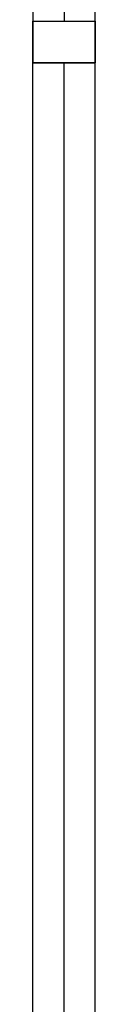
# Model space of a CAD drawing. Extents: x -66955 to 52345, y -20450 to 69550.
# Tile 64 of 132: x -23380 to -23280, y 5526 to 7107. Entities that reach past the tile are written whole.
import ezdxf

# ---------------------------------------------------------------- set-up
doc = ezdxf.new("R2010")
doc.units = 0
doc.header["$MEASUREMENT"] = 0
doc.linetypes.add('LEEG', pattern=[1, -1])
doc.layers.add('-22-', color=7, linetype='CONTINUOUS')
doc.layers.add('-32-', color=7, linetype='CONTINUOUS')

# ---------------------------------------------------------------- blocks, each defined once
blk = doc.blocks.new('*O84')
at = {"layer": '-22-', "color": 7, "linetype": 'CONTINUOUS'}
blk.add_line((0, 37), (0, -316.5), dxfattribs=at)
blk.add_lwpolyline([(-50, -383.5), (50, -383.5), (50, 104), (-50, 104)], close=True, dxfattribs=at)
at = {"layer": '-32-', "color": 7, "linetype": 'CONTINUOUS'}
for points in [[(50, 37), (-50, 37), (-50, 104), (50, 104)], [(50, -383.5), (-50, -383.5), (-50, -316.5), (50, -316.5)]]:
    blk.add_lwpolyline(points, close=True, dxfattribs=at)
blk = doc.blocks.new('*O82')
at = {"layer": '-22-', "color": 7, "linetype": 'CONTINUOUS'}
for p, q in [((-50, -3050), (-50, 3050)), ((50, 3050), (-50, 3050)), ((50, -3050), (50, 3050))]:
    blk.add_line(p, q, dxfattribs=at)
at = {"layer": '-22-', "color": 7, "linetype": 'LEEG'}
blk.add_line((0, -3050), (0, 3050), dxfattribs=at)
at = {"layer": '-22-', "color": 7, "linetype": 'CONTINUOUS'}
blk.add_blockref('*O84', (0, 3433.5), dxfattribs=at)

msp = doc.modelspace()

# ---------------------------------------------------------------- block references
at = {"layer": '-22-', "color": 7, "linetype": 'CONTINUOUS'}
msp.add_blockref('*O82', (-23330, 3987.5), dxfattribs=at)

doc.saveas('drawing.dxf')
